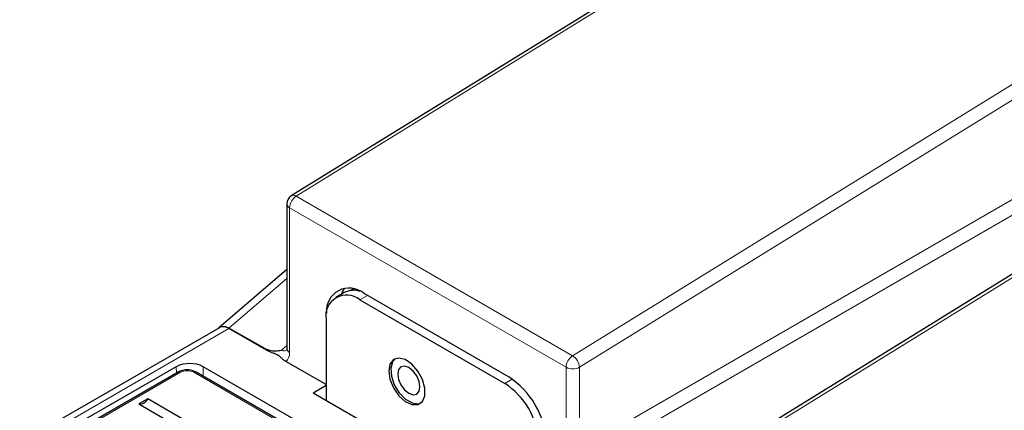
# Paper-space layout 'Blatt2' of a CAD drawing. Header units: millimetres. Extents: x 5 to 418, y 2 to 292.
# Tile 50 of 64: x 88 to 140, y 206 to 226. Entities that reach past the tile are written whole.
import ezdxf

# ---------------------------------------------------------------- set-up
doc = ezdxf.new("R2010")
doc.units = ezdxf.units.MM

psp = doc.layouts.new('Blatt2')

# ---------------------------------------------------------------- linework, layer by layer
at = {"color": 7, "linetype": 'Continuous', "lineweight": 25}
for p, q in [((137.132, 238.786), (102.117, 217.161)), ((160.285, 225.626), (125.098, 203.894)), ((101.88, 216.735), (101.88, 209.145)), ((101.88, 213.288), (98.3, 210.217)), ((105.385, 212.231), (105.35, 212.2)), ((105.385, 212.266), (105.385, 212.231)), ((105.443, 212.197), (105.385, 212.231)), ((104.896, 212.083), (104.454, 211.828)), ((105.704, 211.704), (113.305, 207.316)), ((105.916, 212.045), (113.517, 207.657)), ((103.936, 210.683), (103.936, 206.437)), ((98.345, 210.242), (89.4, 205.078)), ((100.771, 209.135), (98.832, 210.214)), ((100.812, 209.057), (98.845, 210.193)), ((96.087, 208.193), (90.253, 204.825)), ((139.22, 184.109), (97.501, 208.193)), ((103.936, 207.254), (101.827, 208.471)), ((96.182, 207.915), (87.874, 203.118)), ((138.842, 183.831), (97.123, 207.915)), ((103.264, 206.825), (103.936, 207.227)), ((103.264, 206.825), (114.754, 200.192)), ((94.588, 206.511), (94.121, 206.241)), ((94.121, 206.241), (96.772, 204.71)), ((97.24, 204.98), (94.588, 206.511))]:
    psp.add_line(p, q, dxfattribs=at)
at = {"color": 7, "linetype": 'Continuous', "lineweight": 18}
for p, q in [((137.388, 238.765), (102.368, 217.136)), ((116.863, 208.768), (152.051, 230.501)), ((152.414, 229.894), (117.229, 208.163)), ((160.537, 225.602), (125.349, 203.87)), ((117.229, 203.866), (152.938, 224.481)), ((153.292, 223.868), (117.583, 203.254)), ((102.368, 217.136), (116.863, 208.768)), ((102.027, 216.531), (102.027, 208.941)), ((116.522, 208.163), (102.027, 216.531)), ((101.88, 212.828), (98.832, 210.214)), ((105.254, 212.195), (105.347, 212.276)), ((106.105, 211.936), (105.704, 211.704)), ((98.845, 210.193), (89.9, 205.029)), ((101.596, 209.058), (101.88, 209.302)), ((96.092, 207.862), (96.087, 208.193)), ((97.494, 207.701), (97.501, 208.193)), ((116.522, 203.866), (116.522, 208.163)), ((117.229, 208.163), (117.229, 203.866)), ((96.307, 207.902), (87.999, 203.106)), ((138.717, 183.818), (96.998, 207.902)), ((113.305, 207.316), (113.698, 207.543))]:
    psp.add_line(p, q, dxfattribs=at)
at = {"color": 7, "linetype": 'Continuous', "lineweight": 25, "flags": 128}
for points in [[(104.759, 212.004), (104.803, 212.114), (104.91, 212.304)], [(107.224, 207.969), (107.288, 207.533), (107.473, 207.082), (107.753, 206.676), (108.09, 206.371), (108.44, 206.206), (108.754, 206.206), (108.99, 206.369), (109.117, 206.673), (109.117, 207.078), (108.99, 207.529), (108.754, 207.965), (108.44, 208.327), (108.09, 208.566), (107.753, 208.65), (107.473, 208.567), (107.288, 208.33), (107.224, 207.969)], [(107.573, 208.619), (107.426, 208.456), (107.33, 208.123), (107.363, 207.702), (107.518, 207.251), (107.777, 206.83), (108.103, 206.496), (108.452, 206.294), (108.778, 206.252), (108.917, 206.292)], [(108.277, 208.148), (108.054, 208.226), (107.865, 208.189), (107.738, 208.044), (107.694, 207.811), (107.738, 207.528), (107.865, 207.236), (108.054, 206.981), (108.277, 206.801), (108.501, 206.723), (108.69, 206.76), (108.816, 206.906), (108.861, 207.138), (108.816, 207.421), (108.69, 207.713), (108.501, 207.968), (108.277, 208.148)]]:
    psp.add_lwpolyline(points, dxfattribs=at)
at = {"color": 7, "linetype": 'Continuous', "lineweight": 25}
for centre, radius, start, end in [((102.38, 216.735), 0.5, 121.7, 180), ((105.152, 211.124), 1.197, 50.3403, 185.4741), ((105.381, 211.145), 1.056, 70.6965, 117.3658), ((105.013, 210.858), 1.092, 50.7965, 189.2141), ((98.552, 209.792), 0.496, 53.9272, 114.7628), ((96.794, 206.828), 1.537, 62.6093, 117.3905), ((111.225, 204.074), 4.253, 2.6054, 57.3946), ((111.235, 204.079), 3.842, 2.6054, 57.3946), ((94.178, 206.682), 0.445, 262.6253, 337.3693)]:
    psp.add_arc(centre, radius, start, end, dxfattribs=at)
at = {"color": 7, "linetype": 'Continuous', "lineweight": 18}
for centre, radius, start, end in [((102.798, 216.495), 0.772, 123.849, 177.3062), ((102.223, 216.951), 0.235, 52.0056, 116.8148), ((102.13, 216.76), 0.251, 185.6969, 245.6254), ((102.13, 209.17), 0.251, 185.6969, 245.6254), ((117.294, 208.127), 0.772, 123.849, 177.3062), ((116.439, 208.098), 0.793, 4.6838, 57.6465), ((116.876, 208.846), 0.768, 242.6091, 297.3909), ((96.234, 207.803), 0.123, 53.7741, 114.9155), ((96.653, 207.235), 0.751, 62.6095, 117.3905), ((97.071, 207.803), 0.123, 65.0867, 126.2243)]:
    psp.add_arc(centre, radius, start, end, dxfattribs=at)
at = {"color": 7, "linetype": 'Continuous', "lineweight": 25}
psp.add_ellipse((98.845, 209.367), major_axis=(-0.485, 0.891), ratio=0.576906, start_param=5.543918, end_param=6.405583, dxfattribs=at)
at = {"color": 7, "linetype": 'Continuous', "lineweight": 18}
for centre, major_axis, ratio, start_param, end_param in [((101.319, 209.349), (-0.485, 0.891), 0.576906, 1.497619, 1.584666), ((101.673, 209.553), (-0.104, 0.528), 0.659143, 2.635931, 3.497597), ((101.319, 209.349), (-0.485, 0.891), 0.576906, 3.185078, 3.955668)]:
    psp.add_ellipse(centre, major_axis=major_axis, ratio=ratio, start_param=start_param, end_param=end_param, dxfattribs=at)
at = {"color": 7, "linetype": 'Continuous', "lineweight": 25}
for points, knots in [([(100.771, 209.135), (100.802, 209.12), (100.865, 209.089), (100.987, 209.054), (101.135, 209.032), (101.296, 209.029), (101.45, 209.039), (101.546, 209.051), (101.595, 209.058), (101.596, 209.058)], [0, 0, 0, 0, 0.139023, 0.281385, 0.475667, 0.675485, 0.835428, 0.996491, 1, 1, 1, 1]), ([(101.88, 209.145), (101.878, 209.119), (101.874, 209.065), (101.871, 209.061), (101.869, 209.059)], [0, 0, 0, 0, 0.4815568, 1, 1, 1, 1]), ([(101.827, 208.471), (101.775, 208.506), (101.669, 208.576), (101.531, 208.721), (101.329, 208.86), (101.039, 208.947), (100.888, 209.02), (100.812, 209.057)], [0, 0, 0, 0, 0.164165, 0.331472, 0.592915, 0.796634, 1, 1, 1, 1]), ([(97.123, 207.915), (97.071, 207.94), (96.941, 208.003), (96.69, 208.041), (96.41, 208.019), (96.256, 207.948), (96.182, 207.915)], [0, 0, 0, 0, 0.186415, 0.463421, 0.742597, 1, 1, 1, 1])]:
    psp.add_open_spline(points, degree=3, knots=knots, dxfattribs=at)

doc.saveas('drawing.dxf')
